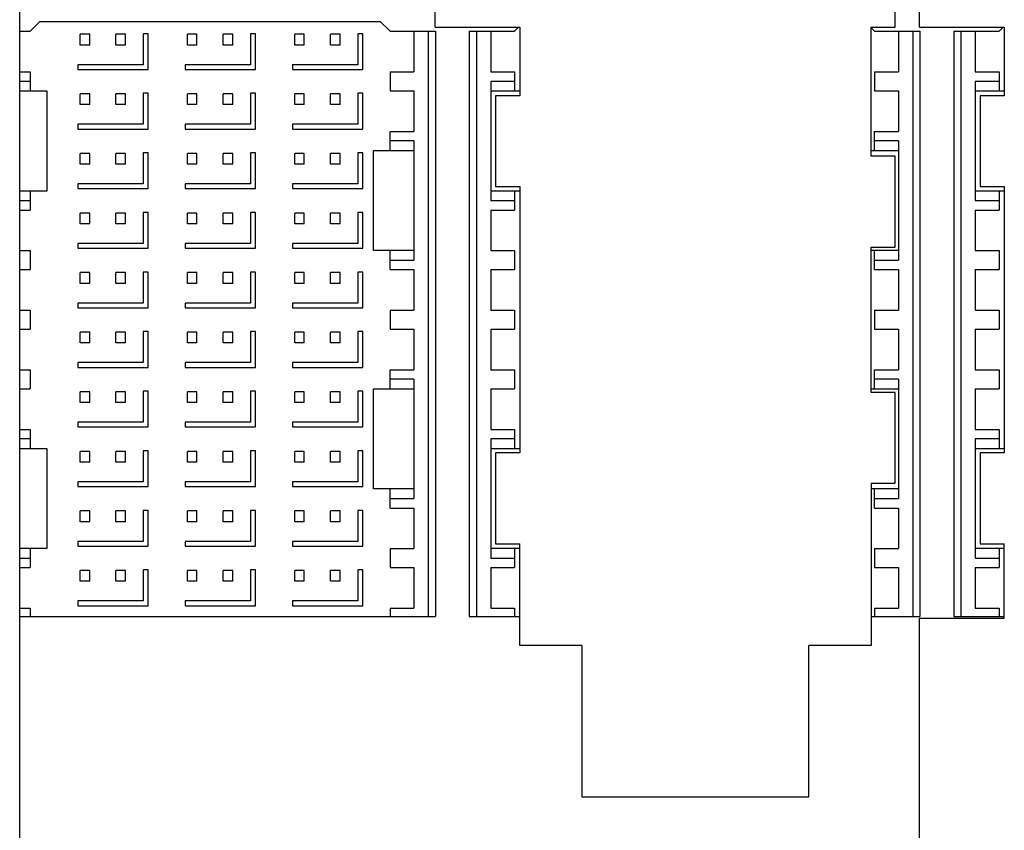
# Model space of a CAD drawing. Header units: inches. Extents: x 0 to 34, y 0 to 22.
# Tile 28 of 54: x 6.477 to 7.29, y 14.447 to 15.116. Entities that reach past the tile are written whole.
import ezdxf

# ---------------------------------------------------------------- set-up
doc = ezdxf.new("R2010")
doc.units = ezdxf.units.IN
doc.header["$LTSCALE"] = 1.87
doc.header["$MEASUREMENT"] = 0
doc.layers.get('0').update_dxf_attribs({"linetype": 'CONTINUOUS'})
doc.layers.add('02___PRT_ALL_AXES', color=7, linetype='CONTINUOUS')

msp = doc.modelspace()

# ---------------------------------------------------------------- linework, layer by layer
at = {"color": 7, "linetype": 'CONTINUOUS'}
for p, q in [((6.81968, 15.11018), (6.81968, 15.48904)), ((7.19968, 15.11018), (7.19968, 15.48904)), ((7.21968, 15.11018), (7.21968, 15.48904)), ((6.48537, 15.10685), (6.49324, 15.11472)), ((6.77474, 15.11472), (6.49324, 15.11472)), ((6.77474, 15.11472), (6.78261, 15.10685)), ((6.4768, 15.10685), (6.48537, 15.10685)), ((6.52671, 15.09553), (6.52671, 15.10439)), ((6.53458, 15.10439), (6.52671, 15.10439)), ((6.53458, 15.09553), (6.53458, 15.10439)), ((6.55624, 15.09553), (6.55624, 15.10439)), ((6.56411, 15.10439), (6.55624, 15.10439)), ((6.56411, 15.09553), (6.56411, 15.10439)), ((6.57887, 15.10488), (6.57887, 15.07929)), ((6.58281, 15.10488), (6.57887, 15.10488)), ((6.58281, 15.07536), (6.58281, 15.10488)), ((6.61529, 15.09553), (6.61529, 15.10439)), ((6.62316, 15.10439), (6.61529, 15.10439)), ((6.62316, 15.09553), (6.62316, 15.10439)), ((6.64482, 15.09553), (6.64482, 15.10439)), ((6.65269, 15.10439), (6.64482, 15.10439)), ((6.65269, 15.09553), (6.65269, 15.10439)), ((6.66746, 15.10488), (6.66746, 15.07929)), ((6.67139, 15.10488), (6.66746, 15.10488)), ((6.67139, 15.07536), (6.67139, 15.10488)), ((6.70387, 15.09553), (6.70387, 15.10439)), ((6.71175, 15.10439), (6.70387, 15.10439)), ((6.71175, 15.09553), (6.71175, 15.10439)), ((6.7334, 15.09553), (6.7334, 15.10439)), ((6.74127, 15.10439), (6.7334, 15.10439)), ((6.74127, 15.09553), (6.74127, 15.10439)), ((6.75604, 15.10488), (6.75604, 15.07929)), ((6.75998, 15.10488), (6.75604, 15.10488)), ((6.75998, 15.07536), (6.75998, 15.10488)), ((6.78261, 15.10685), (6.82002, 15.10685)), ((6.8023, 15.10685), (6.8023, 15.07338)), ((6.81411, 15.10685), (6.81411, 14.62358)), ((6.81968, 15.11018), (6.88968, 15.11018)), ((6.82002, 15.10685), (6.82002, 14.62358)), ((6.84797, 15.10685), (6.84797, 14.62358)), ((6.84797, 15.10685), (6.88537, 15.10685)), ((6.85387, 15.10685), (6.85387, 14.62358)), ((6.86568, 15.10685), (6.86568, 15.07338)), ((6.88537, 15.10685), (6.8887, 15.11018)), ((6.88968, 15.11018), (6.88968, 15.05368)), ((7.17968, 15.11018), (7.19968, 15.11018)), ((7.17968, 15.00368), (7.17968, 15.11018)), ((7.17968, 15.10978), (7.18261, 15.10685)), ((7.18261, 15.10685), (7.22002, 15.10685)), ((7.2023, 15.10685), (7.2023, 15.07338)), ((7.21411, 15.10685), (7.21411, 14.62358)), ((7.21968, 15.11018), (7.28968, 15.11018)), ((7.22002, 15.10685), (7.22002, 14.62358)), ((7.24797, 15.10685), (7.28537, 15.10685)), ((7.24797, 15.10685), (7.24797, 14.62358)), ((7.25387, 15.10685), (7.25387, 14.62358)), ((7.26568, 15.10685), (7.26568, 15.07338)), ((7.28537, 15.10685), (7.2887, 15.11018)), ((7.28968, 15.11018), (7.28968, 15.05368)), ((6.53458, 15.09553), (6.52671, 15.09553)), ((6.56411, 15.09553), (6.55624, 15.09553)), ((6.62316, 15.09553), (6.61529, 15.09553)), ((6.65269, 15.09553), (6.64482, 15.09553)), ((6.71175, 15.09553), (6.70387, 15.09553)), ((6.74127, 15.09553), (6.7334, 15.09553)), ((6.52474, 15.07929), (6.52474, 15.07536)), ((6.57887, 15.07929), (6.52474, 15.07929)), ((6.61332, 15.07929), (6.61332, 15.07536)), ((6.66746, 15.07929), (6.61332, 15.07929)), ((6.7019, 15.07929), (6.7019, 15.07536)), ((6.75604, 15.07929), (6.7019, 15.07929)), ((6.4768, 15.07338), (6.48537, 15.07338)), ((6.48537, 15.07338), (6.48537, 15.05763)), ((6.52474, 15.07536), (6.58281, 15.07536)), ((6.61332, 15.07536), (6.67139, 15.07536)), ((6.7019, 15.07536), (6.75998, 15.07536)), ((6.78261, 15.07338), (6.78261, 15.05763)), ((6.78261, 15.07338), (6.8023, 15.07338)), ((6.86568, 15.07338), (6.88537, 15.07338)), ((6.88537, 15.07338), (6.88537, 15.05763)), ((7.18261, 15.07338), (7.2023, 15.07338)), ((7.18261, 15.07338), (7.18261, 15.05763)), ((7.26568, 15.07338), (7.28537, 15.07338)), ((7.28537, 15.07338), (7.28537, 15.05763)), ((6.48537, 15.06551), (6.4768, 15.06551)), ((6.86568, 15.06551), (6.86568, 14.96708)), ((6.88537, 15.06551), (6.86568, 15.06551)), ((7.28537, 15.06551), (7.26568, 15.06551)), ((7.26568, 15.06551), (7.26568, 14.96708)), ((6.4768, 15.05763), (6.49915, 15.05763)), ((6.49915, 15.05763), (6.49915, 14.97496)), ((6.52671, 15.04632), (6.52671, 15.05517)), ((6.53458, 15.05517), (6.52671, 15.05517)), ((6.53458, 15.04632), (6.53458, 15.05517)), ((6.55624, 15.04632), (6.55624, 15.05517)), ((6.56411, 15.05517), (6.55624, 15.05517)), ((6.56411, 15.04632), (6.56411, 15.05517)), ((6.57887, 15.05567), (6.57887, 15.03008)), ((6.58281, 15.05567), (6.57887, 15.05567)), ((6.58281, 15.02614), (6.58281, 15.05567)), ((6.61529, 15.04632), (6.61529, 15.05517)), ((6.62316, 15.05517), (6.61529, 15.05517)), ((6.62316, 15.04632), (6.62316, 15.05517)), ((6.64482, 15.04632), (6.64482, 15.05517)), ((6.65269, 15.05517), (6.64482, 15.05517)), ((6.65269, 15.04632), (6.65269, 15.05517)), ((6.66746, 15.05567), (6.66746, 15.03008)), ((6.67139, 15.05567), (6.66746, 15.05567)), ((6.67139, 15.02614), (6.67139, 15.05567)), ((6.70387, 15.04632), (6.70387, 15.05517)), ((6.71175, 15.05517), (6.70387, 15.05517)), ((6.71175, 15.04632), (6.71175, 15.05517)), ((6.7334, 15.04632), (6.7334, 15.05517)), ((6.74127, 15.05517), (6.7334, 15.05517)), ((6.74127, 15.04632), (6.74127, 15.05517)), ((6.75604, 15.05567), (6.75604, 15.03008)), ((6.75998, 15.05567), (6.75604, 15.05567)), ((6.75998, 15.02614), (6.75998, 15.05567)), ((6.78261, 15.05763), (6.8023, 15.05763)), ((6.8023, 15.05763), (6.8023, 15.02417)), ((6.86568, 15.05763), (6.88968, 15.05763)), ((7.18261, 15.05763), (7.2023, 15.05763)), ((7.2023, 15.05763), (7.2023, 15.02417)), ((7.26568, 15.05763), (7.28968, 15.05763)), ((6.86968, 15.05368), (6.86968, 14.97868)), ((6.88968, 15.05368), (6.86968, 15.05368)), ((7.28968, 15.05368), (7.26968, 15.05368)), ((7.26968, 15.05368), (7.26968, 14.97868)), ((6.53458, 15.04632), (6.52671, 15.04632)), ((6.56411, 15.04632), (6.55624, 15.04632)), ((6.62316, 15.04632), (6.61529, 15.04632)), ((6.65269, 15.04632), (6.64482, 15.04632)), ((6.71175, 15.04632), (6.70387, 15.04632)), ((6.74127, 15.04632), (6.7334, 15.04632)), ((6.52474, 15.03008), (6.52474, 15.02614)), ((6.57887, 15.03008), (6.52474, 15.03008)), ((6.52474, 15.02614), (6.58281, 15.02614)), ((6.61332, 15.03008), (6.61332, 15.02614)), ((6.66746, 15.03008), (6.61332, 15.03008)), ((6.61332, 15.02614), (6.67139, 15.02614)), ((6.7019, 15.03008), (6.7019, 15.02614)), ((6.75604, 15.03008), (6.7019, 15.03008)), ((6.7019, 15.02614), (6.75998, 15.02614)), ((6.78261, 15.00842), (6.78261, 15.02417)), ((6.78261, 15.02417), (6.8023, 15.02417)), ((7.18261, 15.02417), (7.2023, 15.02417)), ((7.18261, 15.00842), (7.18261, 15.02417)), ((6.8023, 15.0163), (6.78261, 15.0163)), ((6.8023, 15.0163), (6.8023, 14.91787)), ((7.2023, 15.0163), (7.18261, 15.0163)), ((7.2023, 15.0163), (7.2023, 14.91787)), ((6.52671, 14.9971), (6.52671, 15.00596)), ((6.53458, 15.00596), (6.52671, 15.00596)), ((6.53458, 14.9971), (6.53458, 15.00596)), ((6.55624, 14.9971), (6.55624, 15.00596)), ((6.56411, 15.00596), (6.55624, 15.00596)), ((6.56411, 14.9971), (6.56411, 15.00596)), ((6.57887, 15.00646), (6.57887, 14.98087)), ((6.58281, 15.00646), (6.57887, 15.00646)), ((6.58281, 14.97693), (6.58281, 15.00646)), ((6.61529, 14.9971), (6.61529, 15.00596)), ((6.62316, 15.00596), (6.61529, 15.00596)), ((6.62316, 14.9971), (6.62316, 15.00596)), ((6.64482, 14.9971), (6.64482, 15.00596)), ((6.65269, 15.00596), (6.64482, 15.00596)), ((6.65269, 14.9971), (6.65269, 15.00596)), ((6.66746, 15.00646), (6.66746, 14.98087)), ((6.67139, 15.00646), (6.66746, 15.00646)), ((6.67139, 14.97693), (6.67139, 15.00646)), ((6.70387, 14.9971), (6.70387, 15.00596)), ((6.71175, 15.00596), (6.70387, 15.00596)), ((6.71175, 14.9971), (6.71175, 15.00596)), ((6.7334, 14.9971), (6.7334, 15.00596)), ((6.74127, 15.00596), (6.7334, 15.00596)), ((6.74127, 14.9971), (6.74127, 15.00596)), ((6.75604, 15.00646), (6.75604, 14.98087)), ((6.75998, 15.00646), (6.75604, 15.00646)), ((6.75998, 14.97693), (6.75998, 15.00646)), ((6.76883, 14.92574), (6.76883, 15.00842)), ((6.76883, 15.00842), (6.8023, 15.00842)), ((7.17968, 15.00842), (7.2023, 15.00842)), ((7.19968, 15.00368), (7.17968, 15.00368)), ((7.19968, 14.92868), (7.19968, 15.00368)), ((6.53458, 14.9971), (6.52671, 14.9971)), ((6.56411, 14.9971), (6.55624, 14.9971)), ((6.62316, 14.9971), (6.61529, 14.9971)), ((6.65269, 14.9971), (6.64482, 14.9971)), ((6.71175, 14.9971), (6.70387, 14.9971)), ((6.74127, 14.9971), (6.7334, 14.9971)), ((6.49915, 14.97496), (6.4768, 14.97496)), ((6.48537, 14.97496), (6.48537, 14.95921)), ((6.52474, 14.98087), (6.52474, 14.97693)), ((6.57887, 14.98087), (6.52474, 14.98087)), ((6.52474, 14.97693), (6.58281, 14.97693)), ((6.61332, 14.98087), (6.61332, 14.97693)), ((6.66746, 14.98087), (6.61332, 14.98087)), ((6.61332, 14.97693), (6.67139, 14.97693)), ((6.7019, 14.98087), (6.7019, 14.97693)), ((6.75604, 14.98087), (6.7019, 14.98087)), ((6.7019, 14.97693), (6.75998, 14.97693)), ((6.88968, 14.97496), (6.86568, 14.97496)), ((6.86968, 14.97868), (6.88968, 14.97868)), ((6.88537, 14.97496), (6.88537, 14.95921)), ((6.88968, 14.97868), (6.88968, 14.75868)), ((7.28968, 14.97496), (7.26568, 14.97496)), ((7.26968, 14.97868), (7.28968, 14.97868)), ((7.28537, 14.97496), (7.28537, 14.95921)), ((7.28968, 14.97868), (7.28968, 14.75868)), ((6.4768, 14.96708), (6.48537, 14.96708)), ((6.86568, 14.96708), (6.88537, 14.96708)), ((7.26568, 14.96708), (7.28537, 14.96708)), ((6.4768, 14.95921), (6.48537, 14.95921)), ((6.57887, 14.95725), (6.57887, 14.93166)), ((6.58281, 14.95725), (6.57887, 14.95725)), ((6.58281, 14.92772), (6.58281, 14.95725)), ((6.66746, 14.95725), (6.66746, 14.93166)), ((6.67139, 14.95725), (6.66746, 14.95725)), ((6.67139, 14.92772), (6.67139, 14.95725)), ((6.75604, 14.95725), (6.75604, 14.93166)), ((6.75998, 14.95725), (6.75604, 14.95725)), ((6.75998, 14.92772), (6.75998, 14.95725)), ((6.86568, 14.95921), (6.86568, 14.92574)), ((6.86568, 14.95921), (6.88537, 14.95921)), ((7.26568, 14.95921), (7.28537, 14.95921)), ((7.26568, 14.95921), (7.26568, 14.92574)), ((6.52671, 14.94789), (6.52671, 14.95675)), ((6.53458, 14.95675), (6.52671, 14.95675)), ((6.53458, 14.94789), (6.53458, 14.95675)), ((6.55624, 14.94789), (6.55624, 14.95675)), ((6.56411, 14.95675), (6.55624, 14.95675)), ((6.56411, 14.94789), (6.56411, 14.95675)), ((6.61529, 14.94789), (6.61529, 14.95675)), ((6.62316, 14.95675), (6.61529, 14.95675)), ((6.62316, 14.94789), (6.62316, 14.95675)), ((6.64482, 14.94789), (6.64482, 14.95675)), ((6.65269, 14.95675), (6.64482, 14.95675)), ((6.65269, 14.94789), (6.65269, 14.95675)), ((6.70387, 14.94789), (6.70387, 14.95675)), ((6.71175, 14.95675), (6.70387, 14.95675)), ((6.71175, 14.94789), (6.71175, 14.95675)), ((6.7334, 14.94789), (6.7334, 14.95675)), ((6.74127, 14.95675), (6.7334, 14.95675)), ((6.74127, 14.94789), (6.74127, 14.95675)), ((6.53458, 14.94789), (6.52671, 14.94789)), ((6.56411, 14.94789), (6.55624, 14.94789)), ((6.62316, 14.94789), (6.61529, 14.94789)), ((6.65269, 14.94789), (6.64482, 14.94789)), ((6.71175, 14.94789), (6.70387, 14.94789)), ((6.74127, 14.94789), (6.7334, 14.94789)), ((6.4768, 14.92574), (6.48537, 14.92574)), ((6.48537, 14.92574), (6.48537, 14.91)), ((6.52474, 14.93166), (6.52474, 14.92772)), ((6.57887, 14.93166), (6.52474, 14.93166)), ((6.52474, 14.92772), (6.58281, 14.92772)), ((6.61332, 14.93166), (6.61332, 14.92772)), ((6.66746, 14.93166), (6.61332, 14.93166)), ((6.61332, 14.92772), (6.67139, 14.92772)), ((6.7019, 14.93166), (6.7019, 14.92772)), ((6.75604, 14.93166), (6.7019, 14.93166)), ((6.7019, 14.92772), (6.75998, 14.92772)), ((6.8023, 14.92574), (6.76883, 14.92574)), ((6.78261, 14.91), (6.78261, 14.92574)), ((6.86568, 14.92574), (6.88537, 14.92574)), ((6.88537, 14.92574), (6.88537, 14.91)), ((7.17968, 14.92868), (7.19968, 14.92868)), ((7.17968, 14.80868), (7.17968, 14.92868)), ((7.2023, 14.92574), (7.17968, 14.92574)), ((7.18261, 14.91), (7.18261, 14.92574)), ((7.26568, 14.92574), (7.28537, 14.92574)), ((7.28537, 14.92574), (7.28537, 14.91)), ((6.78261, 14.91787), (6.8023, 14.91787)), ((7.18261, 14.91787), (7.2023, 14.91787)), ((6.4768, 14.91), (6.48537, 14.91)), ((6.78261, 14.91), (6.8023, 14.91)), ((6.8023, 14.91), (6.8023, 14.87653)), ((6.86568, 14.91), (6.86568, 14.87653)), ((6.86568, 14.91), (6.88537, 14.91)), ((7.18261, 14.91), (7.2023, 14.91)), ((7.2023, 14.91), (7.2023, 14.87653)), ((7.26568, 14.91), (7.28537, 14.91)), ((7.26568, 14.91), (7.26568, 14.87653)), ((6.52671, 14.89868), (6.52671, 14.90754)), ((6.53458, 14.90754), (6.52671, 14.90754)), ((6.53458, 14.89868), (6.53458, 14.90754)), ((6.55624, 14.89868), (6.55624, 14.90754)), ((6.56411, 14.90754), (6.55624, 14.90754)), ((6.56411, 14.89868), (6.56411, 14.90754)), ((6.57887, 14.90803), (6.57887, 14.88244)), ((6.58281, 14.90803), (6.57887, 14.90803)), ((6.58281, 14.87851), (6.58281, 14.90803)), ((6.61529, 14.89868), (6.61529, 14.90754)), ((6.62316, 14.90754), (6.61529, 14.90754)), ((6.62316, 14.89868), (6.62316, 14.90754)), ((6.64482, 14.89868), (6.64482, 14.90754)), ((6.65269, 14.90754), (6.64482, 14.90754)), ((6.65269, 14.89868), (6.65269, 14.90754)), ((6.66746, 14.90803), (6.66746, 14.88244)), ((6.67139, 14.90803), (6.66746, 14.90803)), ((6.67139, 14.87851), (6.67139, 14.90803)), ((6.70387, 14.89868), (6.70387, 14.90754)), ((6.71175, 14.90754), (6.70387, 14.90754)), ((6.71175, 14.89868), (6.71175, 14.90754)), ((6.7334, 14.89868), (6.7334, 14.90754)), ((6.74127, 14.90754), (6.7334, 14.90754)), ((6.74127, 14.89868), (6.74127, 14.90754)), ((6.75604, 14.90803), (6.75604, 14.88244)), ((6.75998, 14.90803), (6.75604, 14.90803)), ((6.75998, 14.87851), (6.75998, 14.90803)), ((6.53458, 14.89868), (6.52671, 14.89868)), ((6.56411, 14.89868), (6.55624, 14.89868)), ((6.62316, 14.89868), (6.61529, 14.89868)), ((6.65269, 14.89868), (6.64482, 14.89868)), ((6.71175, 14.89868), (6.70387, 14.89868)), ((6.74127, 14.89868), (6.7334, 14.89868)), ((6.4768, 14.87653), (6.48537, 14.87653)), ((6.48537, 14.87653), (6.48537, 14.86078)), ((6.52474, 14.88244), (6.52474, 14.87851)), ((6.57887, 14.88244), (6.52474, 14.88244)), ((6.52474, 14.87851), (6.58281, 14.87851)), ((6.61332, 14.88244), (6.61332, 14.87851)), ((6.66746, 14.88244), (6.61332, 14.88244)), ((6.61332, 14.87851), (6.67139, 14.87851)), ((6.7019, 14.88244), (6.7019, 14.87851)), ((6.75604, 14.88244), (6.7019, 14.88244)), ((6.7019, 14.87851), (6.75998, 14.87851)), ((6.78261, 14.87653), (6.78261, 14.86078)), ((6.78261, 14.87653), (6.8023, 14.87653)), ((6.86568, 14.87653), (6.88537, 14.87653)), ((6.88537, 14.87653), (6.88537, 14.86078)), ((7.18261, 14.87653), (7.2023, 14.87653)), ((7.18261, 14.87653), (7.18261, 14.86078)), ((7.26568, 14.87653), (7.28537, 14.87653)), ((7.28537, 14.87653), (7.28537, 14.86078)), ((6.4768, 14.86078), (6.48537, 14.86078)), ((6.78261, 14.86078), (6.8023, 14.86078)), ((6.8023, 14.86078), (6.8023, 14.82732)), ((6.86568, 14.86078), (6.86568, 14.82732)), ((6.86568, 14.86078), (6.88537, 14.86078)), ((7.18261, 14.86078), (7.2023, 14.86078)), ((7.2023, 14.86078), (7.2023, 14.82732)), ((7.26568, 14.86078), (7.28537, 14.86078)), ((7.26568, 14.86078), (7.26568, 14.82732)), ((6.52671, 14.84947), (6.52671, 14.85832)), ((6.53458, 14.85832), (6.52671, 14.85832)), ((6.53458, 14.84947), (6.53458, 14.85832)), ((6.55624, 14.84947), (6.55624, 14.85832)), ((6.56411, 14.85832), (6.55624, 14.85832)), ((6.56411, 14.84947), (6.56411, 14.85832)), ((6.57887, 14.85882), (6.57887, 14.83323)), ((6.58281, 14.85882), (6.57887, 14.85882)), ((6.58281, 14.82929), (6.58281, 14.85882)), ((6.61529, 14.84947), (6.61529, 14.85832)), ((6.62316, 14.85832), (6.61529, 14.85832)), ((6.62316, 14.84947), (6.62316, 14.85832)), ((6.64482, 14.84947), (6.64482, 14.85832)), ((6.65269, 14.85832), (6.64482, 14.85832)), ((6.65269, 14.84947), (6.65269, 14.85832)), ((6.66746, 14.85882), (6.66746, 14.83323)), ((6.67139, 14.85882), (6.66746, 14.85882)), ((6.67139, 14.82929), (6.67139, 14.85882)), ((6.70387, 14.84947), (6.70387, 14.85832)), ((6.71175, 14.85832), (6.70387, 14.85832)), ((6.71175, 14.84947), (6.71175, 14.85832)), ((6.7334, 14.84947), (6.7334, 14.85832)), ((6.74127, 14.85832), (6.7334, 14.85832)), ((6.74127, 14.84947), (6.74127, 14.85832)), ((6.75604, 14.85882), (6.75604, 14.83323)), ((6.75998, 14.85882), (6.75604, 14.85882)), ((6.75998, 14.82929), (6.75998, 14.85882)), ((6.53458, 14.84947), (6.52671, 14.84947)), ((6.56411, 14.84947), (6.55624, 14.84947)), ((6.62316, 14.84947), (6.61529, 14.84947)), ((6.65269, 14.84947), (6.64482, 14.84947)), ((6.71175, 14.84947), (6.70387, 14.84947)), ((6.74127, 14.84947), (6.7334, 14.84947)), ((6.4768, 14.82732), (6.48537, 14.82732)), ((6.48537, 14.82732), (6.48537, 14.81157)), ((6.52474, 14.83323), (6.52474, 14.82929)), ((6.57887, 14.83323), (6.52474, 14.83323)), ((6.52474, 14.82929), (6.58281, 14.82929)), ((6.61332, 14.83323), (6.61332, 14.82929)), ((6.66746, 14.83323), (6.61332, 14.83323)), ((6.61332, 14.82929), (6.67139, 14.82929)), ((6.7019, 14.83323), (6.7019, 14.82929)), ((6.75604, 14.83323), (6.7019, 14.83323)), ((6.7019, 14.82929), (6.75998, 14.82929)), ((6.78261, 14.81157), (6.78261, 14.82732)), ((6.78261, 14.82732), (6.8023, 14.82732)), ((6.86568, 14.82732), (6.88537, 14.82732)), ((6.88537, 14.82732), (6.88537, 14.81157)), ((7.18261, 14.82732), (7.2023, 14.82732)), ((7.18261, 14.81157), (7.18261, 14.82732)), ((7.26568, 14.82732), (7.28537, 14.82732)), ((7.28537, 14.82732), (7.28537, 14.81157)), ((6.8023, 14.81945), (6.78261, 14.81945)), ((6.8023, 14.81945), (6.8023, 14.72102)), ((7.2023, 14.81945), (7.18261, 14.81945)), ((7.2023, 14.81945), (7.2023, 14.72102)), ((6.4768, 14.81157), (6.48537, 14.81157)), ((6.76883, 14.72889), (6.76883, 14.81157)), ((6.76883, 14.81157), (6.8023, 14.81157)), ((6.86568, 14.81157), (6.86568, 14.77811)), ((6.86568, 14.81157), (6.88537, 14.81157)), ((7.17968, 14.81157), (7.2023, 14.81157)), ((7.26568, 14.81157), (7.28537, 14.81157)), ((7.26568, 14.81157), (7.26568, 14.77811)), ((6.52671, 14.80025), (6.52671, 14.80911)), ((6.53458, 14.80911), (6.52671, 14.80911)), ((6.53458, 14.80025), (6.53458, 14.80911)), ((6.55624, 14.80025), (6.55624, 14.80911)), ((6.56411, 14.80911), (6.55624, 14.80911)), ((6.56411, 14.80025), (6.56411, 14.80911)), ((6.57887, 14.80961), (6.57887, 14.78402)), ((6.58281, 14.80961), (6.57887, 14.80961)), ((6.58281, 14.78008), (6.58281, 14.80961)), ((6.61529, 14.80025), (6.61529, 14.80911)), ((6.62316, 14.80911), (6.61529, 14.80911)), ((6.62316, 14.80025), (6.62316, 14.80911)), ((6.64482, 14.80025), (6.64482, 14.80911)), ((6.65269, 14.80911), (6.64482, 14.80911)), ((6.65269, 14.80025), (6.65269, 14.80911)), ((6.66746, 14.80961), (6.66746, 14.78402)), ((6.67139, 14.80961), (6.66746, 14.80961)), ((6.67139, 14.78008), (6.67139, 14.80961)), ((6.70387, 14.80025), (6.70387, 14.80911)), ((6.71175, 14.80911), (6.70387, 14.80911)), ((6.71175, 14.80025), (6.71175, 14.80911)), ((6.7334, 14.80025), (6.7334, 14.80911)), ((6.74127, 14.80911), (6.7334, 14.80911)), ((6.74127, 14.80025), (6.74127, 14.80911)), ((6.75604, 14.80961), (6.75604, 14.78402)), ((6.75998, 14.80961), (6.75604, 14.80961)), ((6.75998, 14.78008), (6.75998, 14.80961)), ((7.19968, 14.80868), (7.17968, 14.80868)), ((7.19968, 14.73368), (7.19968, 14.80868)), ((6.53458, 14.80025), (6.52671, 14.80025)), ((6.56411, 14.80025), (6.55624, 14.80025)), ((6.62316, 14.80025), (6.61529, 14.80025)), ((6.65269, 14.80025), (6.64482, 14.80025)), ((6.71175, 14.80025), (6.70387, 14.80025)), ((6.74127, 14.80025), (6.7334, 14.80025)), ((6.52474, 14.78402), (6.52474, 14.78008)), ((6.57887, 14.78402), (6.52474, 14.78402)), ((6.52474, 14.78008), (6.58281, 14.78008)), ((6.61332, 14.78402), (6.61332, 14.78008)), ((6.66746, 14.78402), (6.61332, 14.78402)), ((6.61332, 14.78008), (6.67139, 14.78008)), ((6.7019, 14.78402), (6.7019, 14.78008)), ((6.75604, 14.78402), (6.7019, 14.78402)), ((6.7019, 14.78008), (6.75998, 14.78008)), ((6.4768, 14.77811), (6.48537, 14.77811)), ((6.48537, 14.77023), (6.4768, 14.77023)), ((6.48537, 14.77811), (6.48537, 14.76236)), ((6.86568, 14.77811), (6.88537, 14.77811)), ((6.88537, 14.77023), (6.86568, 14.77023)), ((6.86568, 14.77023), (6.86568, 14.67181)), ((6.88537, 14.77811), (6.88537, 14.76236)), ((7.26568, 14.77811), (7.28537, 14.77811)), ((7.28537, 14.77023), (7.26568, 14.77023)), ((7.26568, 14.77023), (7.26568, 14.67181)), ((7.28537, 14.77811), (7.28537, 14.76236)), ((6.4768, 14.76236), (6.49915, 14.76236)), ((6.49915, 14.76236), (6.49915, 14.67968)), ((6.86568, 14.76236), (6.88968, 14.76236)), ((7.26568, 14.76236), (7.28968, 14.76236)), ((6.52671, 14.75104), (6.52671, 14.7599)), ((6.53458, 14.7599), (6.52671, 14.7599)), ((6.53458, 14.75104), (6.53458, 14.7599)), ((6.55624, 14.75104), (6.55624, 14.7599)), ((6.56411, 14.7599), (6.55624, 14.7599)), ((6.56411, 14.75104), (6.56411, 14.7599)), ((6.57887, 14.7604), (6.57887, 14.73481)), ((6.58281, 14.7604), (6.57887, 14.7604)), ((6.58281, 14.73087), (6.58281, 14.7604)), ((6.61529, 14.75104), (6.61529, 14.7599)), ((6.62316, 14.7599), (6.61529, 14.7599)), ((6.62316, 14.75104), (6.62316, 14.7599)), ((6.64482, 14.75104), (6.64482, 14.7599)), ((6.65269, 14.7599), (6.64482, 14.7599)), ((6.65269, 14.75104), (6.65269, 14.7599)), ((6.66746, 14.7604), (6.66746, 14.73481)), ((6.67139, 14.7604), (6.66746, 14.7604)), ((6.67139, 14.73087), (6.67139, 14.7604)), ((6.70387, 14.75104), (6.70387, 14.7599)), ((6.71175, 14.7599), (6.70387, 14.7599)), ((6.71175, 14.75104), (6.71175, 14.7599)), ((6.74127, 14.7599), (6.7334, 14.7599)), ((6.7334, 14.75104), (6.7334, 14.7599)), ((6.74127, 14.75104), (6.74127, 14.7599)), ((6.75998, 14.7604), (6.75604, 14.7604)), ((6.75604, 14.7604), (6.75604, 14.73481)), ((6.75998, 14.73087), (6.75998, 14.7604)), ((6.88968, 14.75868), (6.86968, 14.75868)), ((6.86968, 14.75868), (6.86968, 14.68368)), ((7.28968, 14.75868), (7.26968, 14.75868)), ((7.26968, 14.75868), (7.26968, 14.68368)), ((6.53458, 14.75104), (6.52671, 14.75104)), ((6.56411, 14.75104), (6.55624, 14.75104)), ((6.62316, 14.75104), (6.61529, 14.75104)), ((6.65269, 14.75104), (6.64482, 14.75104)), ((6.71175, 14.75104), (6.70387, 14.75104)), ((6.74127, 14.75104), (6.7334, 14.75104)), ((6.52474, 14.73481), (6.52474, 14.73087)), ((6.57887, 14.73481), (6.52474, 14.73481)), ((6.52474, 14.73087), (6.58281, 14.73087)), ((6.61332, 14.73481), (6.61332, 14.73087)), ((6.66746, 14.73481), (6.61332, 14.73481)), ((6.61332, 14.73087), (6.67139, 14.73087)), ((6.7019, 14.73481), (6.7019, 14.73087)), ((6.75604, 14.73481), (6.7019, 14.73481)), ((6.7019, 14.73087), (6.75998, 14.73087)), ((7.17968, 14.73368), (7.19968, 14.73368)), ((7.17968, 14.73368), (7.17968, 14.59968)), ((6.8023, 14.72889), (6.76883, 14.72889)), ((6.78261, 14.71315), (6.78261, 14.72889)), ((7.2023, 14.72889), (7.17968, 14.72889)), ((7.18261, 14.71315), (7.18261, 14.72889)), ((6.78261, 14.72102), (6.8023, 14.72102)), ((6.78261, 14.71315), (6.8023, 14.71315)), ((6.8023, 14.71315), (6.8023, 14.67968)), ((7.18261, 14.72102), (7.2023, 14.72102)), ((7.18261, 14.71315), (7.2023, 14.71315)), ((7.2023, 14.71315), (7.2023, 14.67968)), ((6.52671, 14.70183), (6.52671, 14.71069)), ((6.53458, 14.71069), (6.52671, 14.71069)), ((6.53458, 14.70183), (6.53458, 14.71069)), ((6.55624, 14.70183), (6.55624, 14.71069)), ((6.56411, 14.71069), (6.55624, 14.71069)), ((6.56411, 14.70183), (6.56411, 14.71069)), ((6.57887, 14.71118), (6.57887, 14.68559)), ((6.58281, 14.71118), (6.57887, 14.71118)), ((6.58281, 14.68166), (6.58281, 14.71118)), ((6.61529, 14.70183), (6.61529, 14.71069)), ((6.62316, 14.71069), (6.61529, 14.71069)), ((6.62316, 14.70183), (6.62316, 14.71069)), ((6.64482, 14.70183), (6.64482, 14.71069)), ((6.65269, 14.71069), (6.64482, 14.71069)), ((6.65269, 14.70183), (6.65269, 14.71069)), ((6.66746, 14.71118), (6.66746, 14.68559)), ((6.67139, 14.71118), (6.66746, 14.71118)), ((6.67139, 14.68166), (6.67139, 14.71118)), ((6.70387, 14.70183), (6.70387, 14.71069)), ((6.71175, 14.71069), (6.70387, 14.71069)), ((6.71175, 14.70183), (6.71175, 14.71069)), ((6.74127, 14.71069), (6.7334, 14.71069)), ((6.7334, 14.70183), (6.7334, 14.71069)), ((6.74127, 14.70183), (6.74127, 14.71069)), ((6.75998, 14.71118), (6.75604, 14.71118)), ((6.75604, 14.71118), (6.75604, 14.68559)), ((6.75998, 14.68166), (6.75998, 14.71118)), ((6.53458, 14.70183), (6.52671, 14.70183)), ((6.56411, 14.70183), (6.55624, 14.70183)), ((6.62316, 14.70183), (6.61529, 14.70183)), ((6.65269, 14.70183), (6.64482, 14.70183)), ((6.71175, 14.70183), (6.70387, 14.70183)), ((6.74127, 14.70183), (6.7334, 14.70183)), ((6.52474, 14.68559), (6.52474, 14.68166)), ((6.57887, 14.68559), (6.52474, 14.68559)), ((6.52474, 14.68166), (6.58281, 14.68166)), ((6.61332, 14.68559), (6.61332, 14.68166)), ((6.66746, 14.68559), (6.61332, 14.68559)), ((6.61332, 14.68166), (6.67139, 14.68166)), ((6.7019, 14.68559), (6.7019, 14.68166)), ((6.75604, 14.68559), (6.7019, 14.68559)), ((6.7019, 14.68166), (6.75998, 14.68166)), ((6.86968, 14.68368), (6.88968, 14.68368)), ((6.88968, 14.59968), (6.88968, 14.68368)), ((7.26968, 14.68368), (7.28968, 14.68368)), ((7.28968, 14.62218), (7.28968, 14.68368)), ((6.49915, 14.67968), (6.4768, 14.67968)), ((6.48537, 14.67968), (6.48537, 14.66393)), ((6.78261, 14.67968), (6.8023, 14.67968)), ((6.78261, 14.67968), (6.78261, 14.66393)), ((6.88968, 14.67968), (6.86568, 14.67968)), ((6.88537, 14.67968), (6.88537, 14.66393)), ((7.18261, 14.67968), (7.2023, 14.67968)), ((7.18261, 14.67968), (7.18261, 14.66393)), ((7.28968, 14.67968), (7.26568, 14.67968)), ((7.28537, 14.67968), (7.28537, 14.66393)), ((6.4768, 14.67181), (6.48537, 14.67181)), ((6.86568, 14.67181), (6.88537, 14.67181)), ((7.26568, 14.67181), (7.28537, 14.67181)), ((6.4768, 14.66393), (6.48537, 14.66393)), ((6.52671, 14.65262), (6.52671, 14.66147)), ((6.53458, 14.66147), (6.52671, 14.66147)), ((6.53458, 14.65262), (6.53458, 14.66147)), ((6.55624, 14.65262), (6.55624, 14.66147)), ((6.56411, 14.66147), (6.55624, 14.66147)), ((6.56411, 14.65262), (6.56411, 14.66147)), ((6.57887, 14.66197), (6.57887, 14.63638)), ((6.58281, 14.66197), (6.57887, 14.66197)), ((6.58281, 14.63244), (6.58281, 14.66197)), ((6.61529, 14.65262), (6.61529, 14.66147)), ((6.62316, 14.66147), (6.61529, 14.66147)), ((6.62316, 14.65262), (6.62316, 14.66147)), ((6.64482, 14.65262), (6.64482, 14.66147)), ((6.65269, 14.66147), (6.64482, 14.66147)), ((6.65269, 14.65262), (6.65269, 14.66147)), ((6.66746, 14.66197), (6.66746, 14.63638)), ((6.67139, 14.66197), (6.66746, 14.66197)), ((6.67139, 14.63244), (6.67139, 14.66197)), ((6.70387, 14.65262), (6.70387, 14.66147)), ((6.71175, 14.66147), (6.70387, 14.66147)), ((6.71175, 14.65262), (6.71175, 14.66147)), ((6.74127, 14.66147), (6.7334, 14.66147)), ((6.7334, 14.65262), (6.7334, 14.66147)), ((6.74127, 14.65262), (6.74127, 14.66147)), ((6.75998, 14.66197), (6.75604, 14.66197)), ((6.75604, 14.66197), (6.75604, 14.63638)), ((6.75998, 14.63244), (6.75998, 14.66197)), ((6.78261, 14.66393), (6.8023, 14.66393)), ((6.8023, 14.66393), (6.8023, 14.63047)), ((6.86568, 14.66393), (6.88537, 14.66393)), ((6.86568, 14.66393), (6.86568, 14.63047)), ((7.18261, 14.66393), (7.2023, 14.66393)), ((7.2023, 14.66393), (7.2023, 14.63047)), ((7.26568, 14.66393), (7.28537, 14.66393)), ((7.26568, 14.66393), (7.26568, 14.63047)), ((6.53458, 14.65262), (6.52671, 14.65262)), ((6.56411, 14.65262), (6.55624, 14.65262)), ((6.62316, 14.65262), (6.61529, 14.65262)), ((6.65269, 14.65262), (6.64482, 14.65262)), ((6.71175, 14.65262), (6.70387, 14.65262)), ((6.74127, 14.65262), (6.7334, 14.65262)), ((6.52474, 14.63638), (6.52474, 14.63244)), ((6.57887, 14.63638), (6.52474, 14.63638)), ((6.52474, 14.63244), (6.58281, 14.63244)), ((6.61332, 14.63638), (6.61332, 14.63244)), ((6.66746, 14.63638), (6.61332, 14.63638)), ((6.61332, 14.63244), (6.67139, 14.63244)), ((6.7019, 14.63638), (6.7019, 14.63244)), ((6.75604, 14.63638), (6.7019, 14.63638)), ((6.7019, 14.63244), (6.75998, 14.63244)), ((6.4768, 14.63047), (6.48537, 14.63047)), ((6.48537, 14.63047), (6.48537, 14.62358)), ((6.78261, 14.63047), (6.8023, 14.63047)), ((6.78261, 14.63047), (6.78261, 14.62358)), ((6.86568, 14.63047), (6.88537, 14.63047)), ((6.88537, 14.63047), (6.88537, 14.62358)), ((7.18261, 14.63047), (7.2023, 14.63047)), ((7.18261, 14.63047), (7.18261, 14.62358)), ((7.26568, 14.63047), (7.28537, 14.63047)), ((7.28537, 14.63047), (7.28537, 14.62358)), ((6.4768, 14.62358), (6.82002, 14.62358)), ((6.84797, 14.62358), (6.88968, 14.62358)), ((7.17968, 14.62358), (7.22002, 14.62358)), ((7.21968, 14.62218), (7.28968, 14.62218)), ((7.21968, 13.58959), (7.21968, 14.62218)), ((7.24797, 14.62358), (7.28968, 14.62358)), ((6.94093, 14.59968), (6.88968, 14.59968)), ((6.94093, 14.59968), (6.94093, 14.47468)), ((7.17968, 14.59968), (7.12843, 14.59968)), ((7.12843, 14.47468), (7.12843, 14.59968)), ((6.94093, 14.47468), (7.12843, 14.47468))]:
    msp.add_line(p, q, dxfattribs=at)
at = {"layer": '02___PRT_ALL_AXES', "color": 7, "linetype": 'CONTINUOUS'}
msp.add_line((6.4768, 13.27607), (6.4768, 15.80657), dxfattribs=at)

doc.saveas('drawing.dxf')
